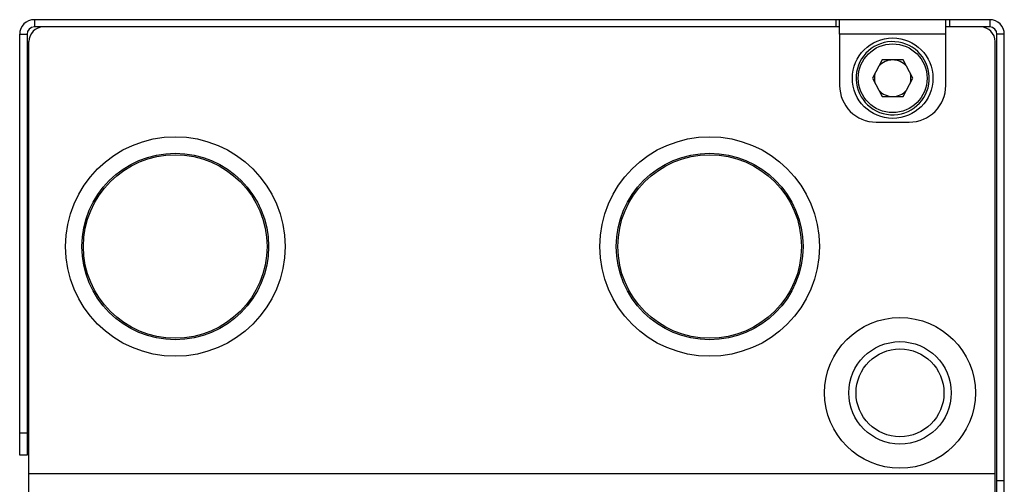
# Model space of a CAD drawing. Extents: x -1727 to 1181, y 8 to 1599.
# Tile 36 of 71: x -832 to -697, y 963 to 1027. Entities that reach past the tile are written whole.
import ezdxf

# ---------------------------------------------------------------- set-up
doc = ezdxf.new("R2010")
doc.units = 0
doc.header["$LTSCALE"] = 65.395
doc.layers.get('0').update_dxf_attribs({"linetype": 'CONTINUOUS'})

msp = doc.modelspace()

# ---------------------------------------------------------------- linework, layer by layer
at = {"color": 9, "linetype": 'CONTINUOUS'}
for p, q in [((-829.88, 1026.66), (-829.88, 1025.66)), ((-720.38, 1026.66), (-720.38, 1025.66)), ((-704.88, 1026.66), (-704.88, 1025.66)), ((-699.38, 1026.66), (-699.38, 1025.66)), ((-831.88, 1024.66), (-830.88, 1024.66)), ((-705.38, 1024.66), (-719.88, 1024.66)), ((-697.38, 1024.66), (-698.38, 1024.66)), ((-830.88, 970.16), (-831.88, 970.16)), ((-830.63, 964.66), (-698.63, 964.66)), ((-698.38, 963.66), (-697.38, 963.66))]:
    msp.add_line(p, q, dxfattribs=at)
at = {"color": 6, "linetype": 'CONTINUOUS'}
for p, q in [((-699.38, 1026.66), (-829.88, 1026.66)), ((-719.88, 1025.66), (-829.88, 1025.66)), ((-699.38, 1025.66), (-705.38, 1025.66)), ((-831.88, 967.16), (-831.88, 1024.66)), ((-830.88, 1024.66), (-830.88, 967.16)), ((-830.63, 960.66), (-830.63, 1023.66)), ((-719.88, 1024.66), (-719.88, 1017.66)), ((-705.38, 1017.66), (-705.38, 1024.66)), ((-698.38, 960.66), (-698.38, 1024.66)), ((-697.38, 960.66), (-697.38, 1024.66)), ((-714.88, 1012.66), (-710.38, 1012.66)), ((-830.88, 967.16), (-831.88, 967.16))]:
    msp.add_line(p, q, dxfattribs=at)
at = {"color": 2, "linetype": 'CONTINUOUS'}
for p, q in [((-719.88, 1024.66), (-719.88, 1026.66)), ((-705.38, 1024.66), (-705.38, 1026.66)), ((-698.63, 960.66), (-698.63, 1023.66)), ((-714.05, 1021.16), (-715.37, 1018.66)), ((-711.22, 1021.16), (-714.05, 1021.16)), ((-709.89, 1018.66), (-711.22, 1021.16)), ((-715.37, 1018.66), (-714.05, 1016.16)), ((-711.22, 1016.16), (-709.89, 1018.66)), ((-714.05, 1016.16), (-711.22, 1016.16))]:
    msp.add_line(p, q, dxfattribs=at)
for centre, radius in [((-712.63, 1018.66), 5.5), ((-810.63, 995.66), 15), ((-737.63, 995.66), 15), ((-810.63, 995.66), 12.54), ((-737.63, 995.66), 12.54)]:
    msp.add_circle(centre, radius, dxfattribs=at)
at = {"color": 9, "linetype": 'CONTINUOUS'}
msp.add_circle((-712.63, 1018.66), 4.7, dxfattribs=at)
at = {"color": 6, "linetype": 'CONTINUOUS'}
for centre, radius in [((-810.63, 995.66), 12.75), ((-737.63, 995.66), 12.75), ((-711.63, 975.66), 10.3), ((-711.63, 975.66), 7), ((-711.63, 975.66), 6)]:
    msp.add_circle(centre, radius, dxfattribs=at)
for centre, radius, start, end in [((-829.88, 1024.66), 2, 90, 180), ((-699.38, 1024.66), 2, 0, 90), ((-829.88, 1024.66), 1, 90, 180), ((-699.38, 1024.66), 1, 0, 90), ((-712.63, 1018.66), 5, 356.3857, 176.3857), ((-712.63, 1018.66), 2.5, 41.9755, 138.0245), ((-712.63, 1018.66), 2.5, 166.0144, 193.9856), ((-712.63, 1018.66), 2.5, 346.0144, 13.9856), ((-714.88, 1017.66), 5, 180, 270), ((-712.63, 1018.66), 2.5, 221.9755, 318.0245), ((-710.38, 1017.66), 5, 270, 360)]:
    msp.add_arc(centre, radius, start, end, dxfattribs=at)
at = {"color": 2, "linetype": 'CONTINUOUS'}
for centre, radius, start, end in [((-828.63, 1023.66), 2, 90, 180), ((-700.63, 1023.66), 2, 0, 90), ((-712.63, 1018.66), 5, 176.3857, 356.3857)]:
    msp.add_arc(centre, radius, start, end, dxfattribs=at)

doc.saveas('drawing.dxf')
